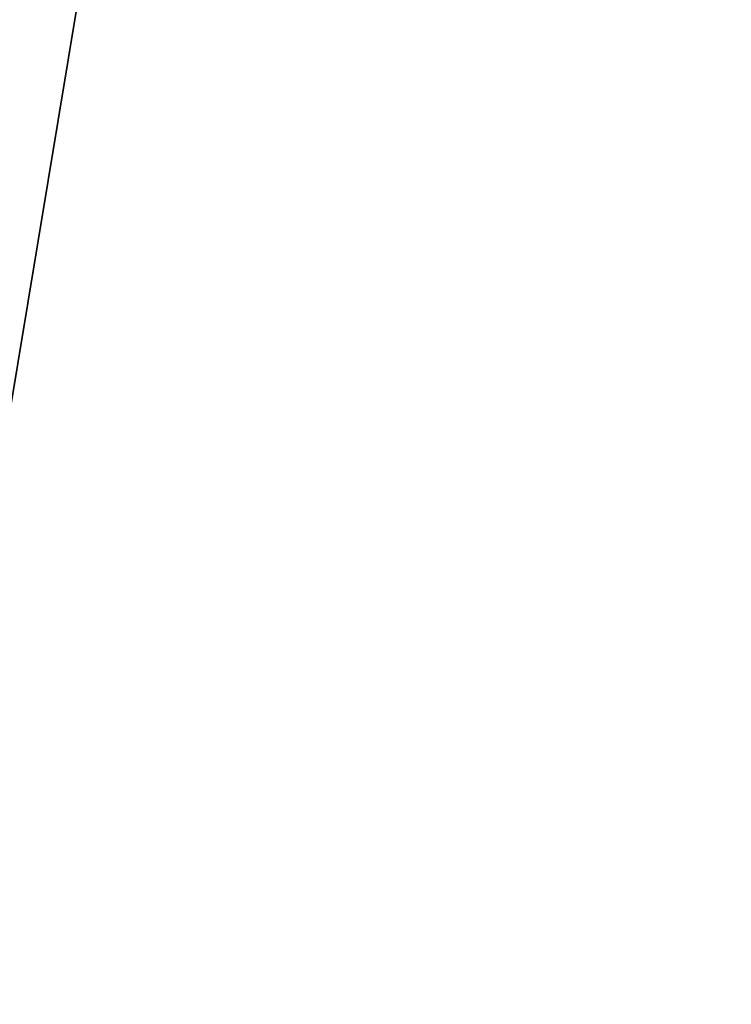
# Model space of a CAD drawing. Header units: inches. Extents: x -11.1 to 11.1, y -2.2 to 7.8.
# Tile 67 of 146: x -8.9762 to -8.93, y -1.5516 to -1.4876. Entities that reach past the tile are written whole.
import ezdxf

# ---------------------------------------------------------------- set-up
doc = ezdxf.new("R2010")
doc.units = ezdxf.units.IN
doc.header["$LTSCALE"] = 101.851852
doc.header["$MEASUREMENT"] = 0
for name, color, linetype in [('10128', 7, 'CONTINUOUS'), ('10129', 7, 'CONTINUOUS'), ('1031', 7, 'CONTINUOUS'), ('1032', 7, 'CONTINUOUS')]:
    doc.layers.add(name, color=color, linetype=linetype)

msp = doc.modelspace()

# ---------------------------------------------------------------- linework, layer by layer
at = {"layer": '10128', "linetype": 'Continuous'}
for points in [[(-9.027753, -1.57343, -4.17837), (-8.978738, -0.638168, -4.129355), (-8.937838, -0.637574, -4.316728), (-9.027753, -1.57343, -4.17837)], [(-9.027753, -1.57343, -4.17837), (-8.937838, -0.637574, -4.316728), (-8.987706, -1.572924, -4.363886), (-9.027753, -1.57343, -4.17837)], [(-8.987706, -1.572924, -4.363886), (-8.937838, -0.637574, -4.316728), (-8.85715, -1.572798, -4.530898), (-8.987706, -1.572924, -4.363886)], [(-8.937838, -0.637574, -4.316728), (-8.806511, -0.637432, -4.483151), (-8.85715, -1.572798, -4.530898), (-8.937838, -0.637574, -4.316728)]]:
    msp.add_3dface(points, dxfattribs=at)
at = {"layer": '10129', "linetype": 'Continuous'}
for points in [[(-8.986858, -1.572921, 4.365745), (-8.855533, -1.572799, 4.53217), (-8.83117, -0.637407, 4.462366), (-8.986858, -1.572921, 4.365745)], [(-8.93905, -0.637584, 4.314062), (-8.986858, -1.572921, 4.365745), (-8.83117, -0.637407, 4.462366), (-8.93905, -0.637584, 4.314062)], [(-8.978738, -0.638168, 4.129355), (-8.986858, -1.572921, 4.365745), (-8.93905, -0.637584, 4.314062), (-8.978738, -0.638168, 4.129355)]]:
    msp.add_3dface(points, dxfattribs=at)
at = {"layer": '1031', "linetype": 'Continuous'}
for points in [[(-9.027753, -1.57343, 5.20163), (-8.978738, -0.638168, 5.250645), (-8.937838, -0.637574, 5.063272), (-9.027753, -1.57343, 5.20163)], [(-9.027753, -1.57343, 5.20163), (-8.937838, -0.637574, 5.063272), (-8.987706, -1.572924, 5.016114), (-9.027753, -1.57343, 5.20163)], [(-8.987706, -1.572924, 5.016114), (-8.937838, -0.637574, 5.063272), (-8.85715, -1.572798, 4.849102), (-8.987706, -1.572924, 5.016114)], [(-8.937838, -0.637574, 5.063272), (-8.806511, -0.637432, 4.896849), (-8.85715, -1.572798, 4.849102), (-8.937838, -0.637574, 5.063272)]]:
    msp.add_3dface(points, dxfattribs=at)
at = {"layer": '1032', "linetype": 'Continuous'}
for points in [[(-8.986858, -1.572921, 13.745745), (-8.855533, -1.572799, 13.91217), (-8.83117, -0.637407, 13.842366), (-8.986858, -1.572921, 13.745745)], [(-8.93905, -0.637584, 13.694062), (-8.986858, -1.572921, 13.745745), (-8.83117, -0.637407, 13.842366), (-8.93905, -0.637584, 13.694062)], [(-8.978738, -0.638168, 13.509355), (-8.986858, -1.572921, 13.745745), (-8.93905, -0.637584, 13.694062), (-8.978738, -0.638168, 13.509355)]]:
    msp.add_3dface(points, dxfattribs=at)

doc.saveas('drawing.dxf')
